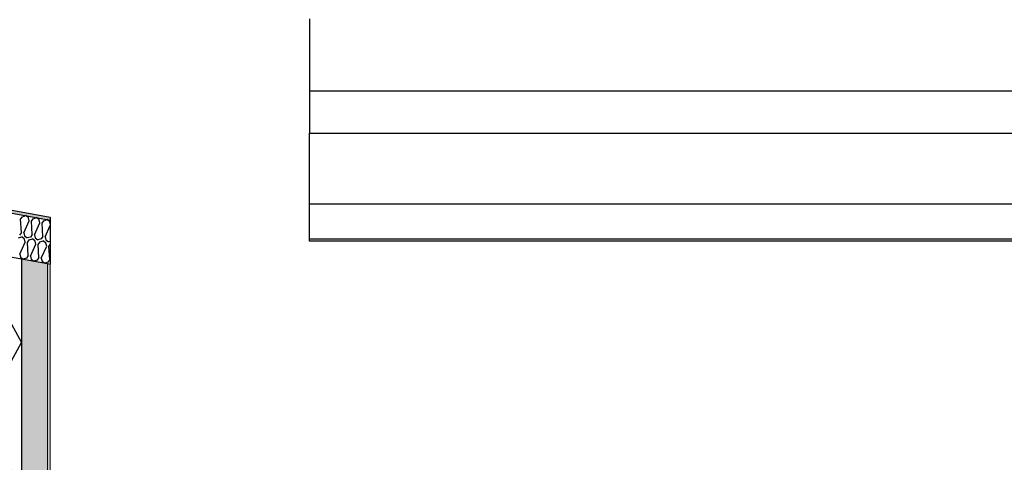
# Model space of a CAD drawing. Header units: millimetres. Extents: x -74465 to -41950, y 1470 to 14690.
# Tile 79 of 132: x -60928 to -60244, y 10692 to 10999. Entities that reach past the tile are written whole.
import ezdxf

# ---------------------------------------------------------------- set-up
doc = ezdxf.new("R2010")
doc.units = ezdxf.units.MM
doc.header["$LTSCALE"] = 0.5
doc.header["$MEASUREMENT"] = 0
doc.linetypes.add('PLINE', pattern=[0])
for name, color, linetype in [('232- Ikke-bærende yttervegger(Nye konstruksjoner)', 7, 'Continuous'), ('262- Taktekking (Skravur)(Nye konstruksjoner)', 7, 'Continuous'), ('262- Taktekking(Nye konstruksjoner)', 7, 'Continuous'), ('265- Gesimser_ takrenner og nedløp (Skravur)(Nye konstruksjoner)', 7, 'Continuous'), ('265- Gesimser_ takrenner og nedløp(Nye konstruksjoner)', 7, 'Continuous')]:
    doc.layers.add(name, color=color, linetype=linetype)
doc.layers.add('236- Innvendig kledning og overflate(Nye konstruksjoner)', color=7, linetype='Continuous', lineweight=0)

# ---------------------------------------------------------------- blocks, each defined once
blk = doc.blocks.new('*X5')
at = {"layer": '262- Taktekking (Skravur)(Nye konstruksjoner)', "linetype": 'PLINE'}
for p, q in [((-60925.9, 10862.19), (-60923.66, 10862.95)), ((-60921.83, 10861.43), (-60923.66, 10862.95)), ((-60927.18, 10860.36), (-60925.9, 10862.19)), ((-60926.62, 10851.31), (-60927.18, 10860.36)), ((-60925.06, 10851.02), (-60921.29, 10859.27)), ((-60921.29, 10859.27), (-60921.83, 10861.43)), ((-60919.72, 10858.98), (-60918.44, 10860.81)), ((-60919.16, 10849.92), (-60919.72, 10858.98)), ((-60918.44, 10860.81), (-60916.19, 10861.57)), ((-60917.6, 10849.63), (-60913.83, 10857.88)), ((-60914.37, 10860.05), (-60916.19, 10861.57)), ((-60913.83, 10857.88), (-60914.37, 10860.05)), ((-60912.26, 10857.59), (-60910.98, 10859.42)), ((-60911.7, 10848.54), (-60912.26, 10857.59)), ((-60910.98, 10859.42), (-60908.73, 10860.18)), ((-60910.13, 10848.25), (-60906.57, 10856.05)), ((-60906.91, 10858.67), (-60908.73, 10860.18)), ((-60906.57, 10857.32), (-60906.91, 10858.67)), ((-60926.62, 10851.31), (-60927.9, 10849.48)), ((-60925.06, 10851.02), (-60924.52, 10848.85)), ((-60919.16, 10849.92), (-60920.44, 10848.09)), ((-60917.6, 10849.63), (-60917.06, 10847.47)), ((-60928.64, 10847.44), (-60926.39, 10848.2)), ((-60927.79, 10836.27), (-60924.02, 10844.52)), ((-60924.56, 10846.68), (-60926.39, 10848.2)), ((-60924.02, 10844.52), (-60924.56, 10846.68)), ((-60924.52, 10848.85), (-60922.66, 10847.51)), ((-60920.44, 10848.09), (-60922.66, 10847.51)), ((-60922.46, 10844.23), (-60921.18, 10846.06)), ((-60921.9, 10835.18), (-60922.46, 10844.23)), ((-60921.18, 10846.06), (-60918.93, 10846.82)), ((-60920.33, 10834.88), (-60916.56, 10843.14)), ((-60917.1, 10845.3), (-60918.93, 10846.82)), ((-60916.56, 10843.14), (-60917.1, 10845.3)), ((-60917.06, 10847.47), (-60915.2, 10846.13)), ((-60912.98, 10846.71), (-60915.2, 10846.13)), ((-60915, 10842.84), (-60913.72, 10844.67)), ((-60914.44, 10833.79), (-60915, 10842.84)), ((-60913.72, 10844.67), (-60911.47, 10845.43)), ((-60911.7, 10848.54), (-60912.98, 10846.71)), ((-60909.64, 10843.92), (-60911.47, 10845.43)), ((-60910.13, 10848.25), (-60909.6, 10846.08)), ((-60909.1, 10841.75), (-60909.64, 10843.92)), ((-60909.6, 10846.08), (-60907.74, 10844.74)), ((-60906.57, 10845.05), (-60907.74, 10844.74)), ((-60907.53, 10841.46), (-60906.57, 10842.84)), ((-60927.79, 10836.27), (-60927.25, 10834.1)), ((-60912.87, 10833.5), (-60909.1, 10841.75)), ((-60906.97, 10832.41), (-60907.53, 10841.46)), ((-60927.25, 10834.1), (-60925.39, 10832.76)), ((-60923.18, 10833.35), (-60925.39, 10832.76)), ((-60921.9, 10835.18), (-60923.18, 10833.35)), ((-60920.33, 10834.88), (-60919.79, 10832.72)), ((-60919.79, 10832.72), (-60917.93, 10831.38)), ((-60915.72, 10831.96), (-60917.93, 10831.38)), ((-60914.44, 10833.79), (-60915.72, 10831.96)), ((-60912.87, 10833.5), (-60912.33, 10831.34)), ((-60912.33, 10831.34), (-60910.47, 10829.99)), ((-60908.25, 10830.58), (-60910.47, 10829.99)), ((-60906.97, 10832.41), (-60908.25, 10830.58))]:
    blk.add_line(p, q, dxfattribs=at)
blk = doc.blocks.new('*X12')
at = {"layer": '265- Gesimser_ takrenner og nedløp (Skravur)(Nye konstruksjoner)', "linetype": 'PLINE'}
for p, q in [((-61090.71, 10863.4), (-61113.5, 10853.03)), ((-61113.5, 10853.03), (-61126.57, 10825.4)), ((-61043.76, 10854.7), (-60969.08, 10836.03)), ((-60969.08, 10836.03), (-60961.54, 10839.46)), ((-61113.5, 10797.77), (-61126.57, 10825.4)), ((-61086.4, 10785.44), (-60969.08, 10814.77)), ((-60969.08, 10814.77), (-60941.99, 10802.44)), ((-60941.99, 10802.44), (-60926.57, 10774.81)), ((-61086.4, 10785.44), (-61113.5, 10797.77)), ((-60941.99, 10747.19), (-60926.57, 10774.81)), ((-61086.4, 10764.19), (-61113.5, 10751.86)), ((-61086.4, 10764.19), (-60969.08, 10734.86)), ((-61113.5, 10751.86), (-61126.57, 10724.23)), ((-60969.08, 10734.86), (-60941.99, 10747.19)), ((-61113.5, 10696.6), (-61126.57, 10724.23)), ((-61086.4, 10684.27), (-60969.08, 10713.6)), ((-60969.08, 10713.6), (-60941.99, 10701.27)), ((-60941.99, 10701.27), (-60926.57, 10673.64)), ((-61086.4, 10684.27), (-61113.5, 10696.6)), ((-60941.99, 10646.01), (-60926.57, 10673.64)), ((-61086.4, 10663.01), (-61113.5, 10650.69)), ((-61086.4, 10663.01), (-60969.08, 10633.68)), ((-61113.5, 10650.69), (-61126.57, 10623.06)), ((-60969.08, 10633.68), (-60941.99, 10646.01)), ((-61113.5, 10595.43), (-61126.57, 10623.06)), ((-61086.4, 10583.1), (-60969.08, 10612.43)), ((-60969.08, 10612.43), (-60941.99, 10600.1)), ((-60941.99, 10600.1), (-60926.57, 10572.47)), ((-61086.4, 10583.1), (-61113.5, 10595.43)), ((-60941.99, 10544.84), (-60926.57, 10572.47)), ((-61086.4, 10561.84), (-61113.5, 10549.51)), ((-61086.4, 10561.84), (-60969.08, 10532.51)), ((-61113.5, 10549.51), (-61126.57, 10521.88)), ((-60969.08, 10532.51), (-60941.99, 10544.84)), ((-61113.5, 10494.26), (-61126.57, 10521.88)), ((-61086.4, 10481.93), (-60969.08, 10511.26)), ((-60969.08, 10511.26), (-60941.99, 10498.93)), ((-61086.4, 10481.93), (-61113.5, 10494.26)), ((-60941.99, 10498.93), (-60926.57, 10471.3)), ((-60941.99, 10443.67), (-60926.57, 10471.3)), ((-61086.4, 10460.67), (-61113.5, 10448.34)), ((-61086.4, 10460.67), (-60969.08, 10431.34)), ((-61113.5, 10448.34), (-61126.57, 10420.71)), ((-60969.08, 10431.34), (-60941.99, 10443.67)), ((-61113.5, 10393.08), (-61126.57, 10420.71)), ((-61086.4, 10380.75), (-60969.08, 10410.08)), ((-60969.08, 10410.08), (-60941.99, 10397.76)), ((-60941.99, 10397.76), (-60926.57, 10370.13)), ((-61086.4, 10380.75), (-61113.5, 10393.08)), ((-60941.99, 10342.5), (-60926.57, 10370.13)), ((-61086.4, 10359.5), (-61113.5, 10347.17)), ((-61086.4, 10359.5), (-60969.08, 10330.17)), ((-61113.5, 10347.17), (-61126.57, 10319.54)), ((-60969.08, 10330.17), (-60941.99, 10342.5)), ((-61114.96, 10295), (-61126.57, 10319.54)), ((-61024.74, 10295), (-60969.08, 10308.91)), ((-60969.08, 10308.91), (-60941.99, 10296.58)), ((-60941.99, 10296.58), (-60941.11, 10295))]:
    blk.add_line(p, q, dxfattribs=at)

msp = doc.modelspace()

# ---------------------------------------------------------------- hatches: boundary and pattern name
at = {"layer": '262- Taktekking (Skravur)(Nye konstruksjoner)', "linetype": 'Continuous'}
msp.add_hatch(color=256, dxfattribs=at).paths.add_polyline_path([(-67556.57, 12092.29), (-60906.57, 10859.78), (-60906.57, 10861.82), (-67556.57, 12094.32)])
at = {"layer": '262- Taktekking(Nye konstruksjoner)', "linetype": 'Continuous'}
msp.add_hatch(color=256, dxfattribs=at).paths.add_polyline_path([(-60926.57, 10655), (-60908.57, 10655), (-60908.57, 10829.64), (-60926.57, 10832.98)])
at = {"layer": '265- Gesimser_ takrenner og nedløp (Skravur)(Nye konstruksjoner)', "linetype": 'Continuous'}
msp.add_hatch(color=256, dxfattribs=at).paths.add_polyline_path([(-60908.57, 10829.64), (-60908.57, 10655), (-60906.57, 10655), (-60906.57, 10829.27)])

# ---------------------------------------------------------------- linework, layer by layer
at = {"layer": '232- Ikke-bærende yttervegger(Nye konstruksjoner)', "linetype": 'PLINE'}
msp.add_line((-60726.57, 10999.47), (-60726.57, 10920.11), dxfattribs=at)
at = {"layer": '236- Innvendig kledning og overflate(Nye konstruksjoner)', "linetype": 'PLINE'}
for p, q in [((-60908.57, 10829.64), (-60908.57, 10295)), ((-60906.57, 10829.27), (-60906.57, 10684.5))]:
    msp.add_line(p, q, dxfattribs=at)
at = {"layer": '262- Taktekking(Nye konstruksjoner)', "linetype": 'PLINE'}
for p, q in [((-67576.57, 12098.03), (-60906.57, 10861.82)), ((-67576.57, 12095.99), (-60906.57, 10859.78))]:
    msp.add_line(p, q, dxfattribs=at)
at = {"layer": '262- Taktekking(Nye konstruksjoner)', "linetype": 'PLINE', "flags": 128}
for points in [[(-67576.57, 12065.48), (-61126.57, 10870.05), (-60926.57, 10832.98), (-60908.57, 10829.64), (-60906.57, 10829.27)], [(-60906.57, 10861.82), (-60906.57, 10859.78), (-60906.57, 10829.27)]]:
    msp.add_lwpolyline(points, dxfattribs=at)
at = {"layer": '265- Gesimser_ takrenner og nedløp(Nye konstruksjoner)', "linetype": 'PLINE'}
for p, q in [((-60726.57, 10949.55), (-57534.57, 10949.55)), ((-60726.57, 10919.91), (-60726.57, 10920.11)), ((-60726.57, 10870.83), (-60726.57, 10919.91)), ((-57534.57, 10919.91), (-60726.57, 10919.91)), ((-60726.57, 10846.67), (-60726.57, 10870.83)), ((-57534.57, 10870.83), (-60726.57, 10870.83)), ((-60726.57, 10845.25), (-60726.57, 10846.67)), ((-57534.57, 10846.67), (-60726.57, 10846.67)), ((-57534.57, 10845.25), (-60726.57, 10845.25)), ((-60926.57, 10832.98), (-60926.57, 10655))]:
    msp.add_line(p, q, dxfattribs=at)

# ---------------------------------------------------------------- block references
at = {"layer": '262- Taktekking(Nye konstruksjoner)'}
msp.add_blockref('*X5', (0, 0), dxfattribs=at)
at = {"layer": '265- Gesimser_ takrenner og nedløp(Nye konstruksjoner)'}
msp.add_blockref('*X12', (0, 0), dxfattribs=at)

doc.saveas('drawing.dxf')
